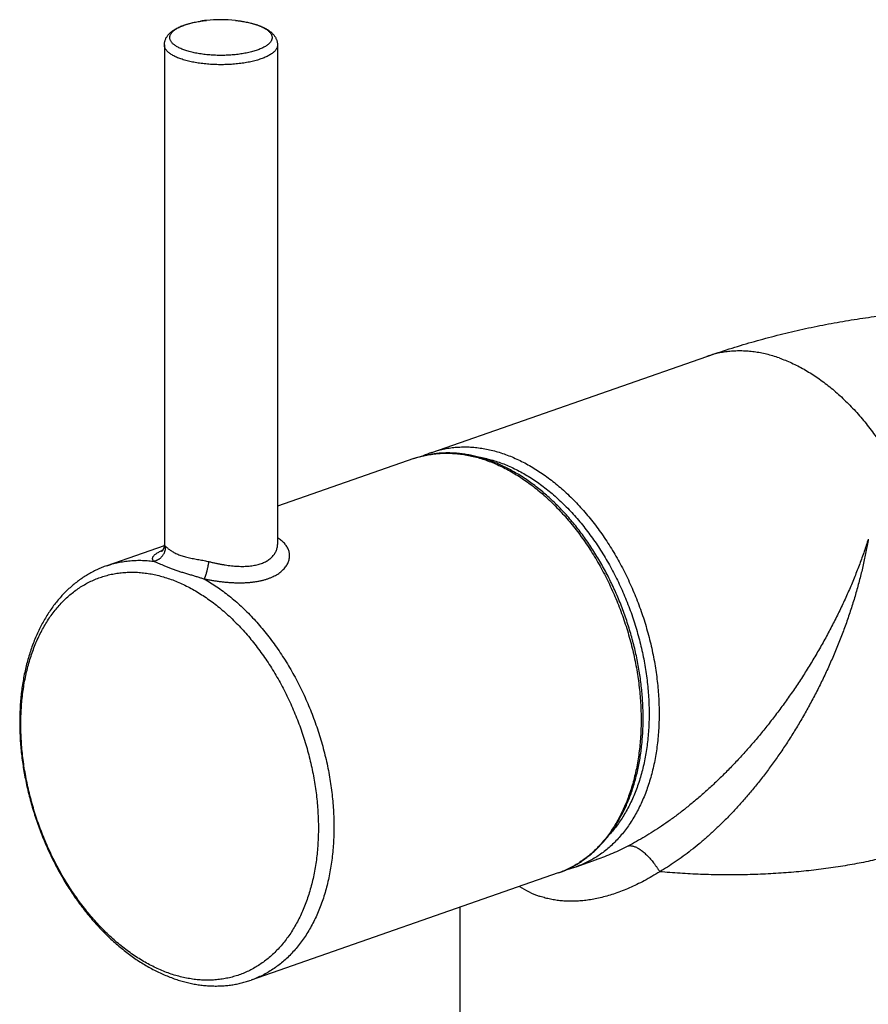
# Model space of a CAD drawing. Header units: millimetres. Extents: x 198 to 322, y 60 to 268.
# Tile 20 of 110: x 224.31 to 230.31, y 87.57 to 94.53. Entities that reach past the tile are written whole.
import ezdxf

# ---------------------------------------------------------------- set-up
doc = ezdxf.new("R2010")
doc.units = ezdxf.units.MM
doc.header["$LTSCALE"] = 30.734
doc.layers.get('0').update_dxf_attribs({"linetype": 'CONTINUOUS'})

msp = doc.modelspace()

# ---------------------------------------------------------------- linework, layer by layer
at = {"color": 7, "linetype": 'Continuous'}
for p, q in [((225.3337, 94.3472), (225.3337, 90.8186)), ((226.1337, 94.3472), (226.1337, 90.8186)), ((227.2247, 91.4692), (229.1692, 92.147)), ((227.0974, 91.4248), (226.1337, 91.0889)), ((225.3332, 90.8099), (224.9263, 90.6681)), ((228.245, 88.542), (228.3888, 88.5921)), ((228.1177, 88.4976), (225.9466, 87.7408)), ((227.4258, 86.3893), (227.4258, 88.2564))]:
    msp.add_line(p, q, dxfattribs=at)
at = {"color": 9, "linetype": 'Continuous'}
msp.add_line((228.1491, 88.5094), (228.1487, 88.5092), dxfattribs=at)
at = {"color": 7, "linetype": 'Continuous'}
msp.add_lwpolyline([(225.3337, 90.8186), (225.3337, 90.8167), (225.3335, 90.813), (225.3332, 90.8094), (225.3327, 90.8059), (225.3321, 90.8025), (225.3313, 90.7992), (225.3304, 90.7961), (225.3295, 90.7931), (225.3285, 90.7904), (225.3274, 90.7878), (225.3263, 90.7854), (225.3252, 90.7831), (225.3241, 90.7811), (225.323, 90.7793), (225.3219, 90.7776), (225.3209, 90.7761), (225.3199, 90.7747), (225.319, 90.7734), (225.3181, 90.7723), (225.3173, 90.7714), (225.3165, 90.7705), (225.3158, 90.7698), (225.3152, 90.7692), (225.3147, 90.7687), (225.3143, 90.7683), (225.3139, 90.768), (225.3137, 90.7678), (225.3137, 90.7677)], dxfattribs=at)
at = {"color": 9, "linetype": 'Continuous'}
for centre, radius, start, end in [((225.7152, 93.6858), 0.8389, 98.29519, 98.42392), ((225.7169, 93.6742), 0.8507, 97.79264, 98.29437), ((225.7187, 93.661), 0.864, 97.58574, 97.79339), ((225.7203, 93.6489), 0.8762, 97.16924, 97.58524), ((225.722, 93.6357), 0.8895, 96.92967, 97.16968), ((225.7232, 93.6254), 0.8999, 96.55022, 96.92941), ((225.7245, 93.6143), 0.9111, 96.27865, 96.55043), ((225.7257, 93.603), 0.9224, 95.9133, 96.27845), ((225.8488, 94.0851), 0.4275, 70.17888, 70.78509), ((227.8937, 89.1403), 0.6806, 289.2167, 290.43959), ((227.8934, 89.1412), 0.6816, 290.43995, 292.00158), ((228.1864, 88.9203), 0.6204, 236.5932, 250.7933)]:
    msp.add_arc(centre, radius, start, end, dxfattribs=at)
at = {"color": 7, "linetype": 'Continuous'}
for centre, radius, start, end in [((225.7337, 93.5258), 1, 84.08615, 95.91385), ((227.4585, 90.7984), 0.7104, 109.21981, 114.66367), ((228.0112, 89.2128), 0.7104, 283.76997, 289.21445)]:
    msp.add_arc(centre, radius, start, end, dxfattribs=at)
for points, knots in [([(225.3337, 94.3472), (225.3337, 94.3501), (225.334, 94.3559), (225.3351, 94.3645), (225.337, 94.3732), (225.3396, 94.3818), (225.3431, 94.3905), (225.3475, 94.3992), (225.3528, 94.4079), (225.3592, 94.4166), (225.3668, 94.4253), (225.3755, 94.4339), (225.3856, 94.4424), (225.3968, 94.4507), (225.4092, 94.4585), (225.4223, 94.4659), (225.4362, 94.4727), (225.4506, 94.4791), (225.4656, 94.4849), (225.4809, 94.4903), (225.4967, 94.4952), (225.5129, 94.4997), (225.5295, 94.5039), (225.5464, 94.5076), (225.5637, 94.511), (225.5813, 94.5141), (225.5991, 94.5167), (225.6156, 94.5189), (225.6262, 94.52), (225.6307, 94.5205)], [0, 0, 0, 0, 0.0086648, 0.0173508, 0.0261171, 0.0351649, 0.0445034, 0.0541129, 0.0642893, 0.0750452, 0.0864435, 0.0988281, 0.1119413, 0.1259917, 0.1406091, 0.1557507, 0.1712241, 0.1869815, 0.2030178, 0.2192887, 0.2358569, 0.2526546, 0.2697576, 0.2870881, 0.3046948, 0.322517, 0.340574, 0.3588166, 0.3724433, 0.3724433, 0.3724433, 0.3724433]), ([(225.8368, 94.5205), (225.8383, 94.5203), (225.8459, 94.5195), (225.8594, 94.5179), (225.8774, 94.5154), (225.895, 94.5126), (225.9124, 94.5094), (225.9294, 94.5058), (225.9461, 94.5019), (225.9624, 94.4976), (225.9783, 94.4929), (225.9887, 94.4895), (225.9939, 94.4877)], [0, 0, 0, 0, 0.0045649, 0.0228679, 0.0409724, 0.0588688, 0.0765201, 0.093934, 0.1110654, 0.1279492, 0.1445245, 0.1608641, 0.1608641, 0.1608641, 0.1608641]), ([(225.9939, 94.4877), (225.9989, 94.4859), (226.0087, 94.4823), (226.0232, 94.4764), (226.0371, 94.47), (226.0504, 94.463), (226.063, 94.4556), (226.0747, 94.4478), (226.0854, 94.4396), (226.0948, 94.4312), (226.103, 94.4228), (226.11, 94.4144), (226.1159, 94.406), (226.1208, 94.3976), (226.1249, 94.3892), (226.1282, 94.3809), (226.1307, 94.3725), (226.1324, 94.3641), (226.1335, 94.3557), (226.1337, 94.35), (226.1337, 94.3472)], [0, 0, 0, 0, 0.0158723, 0.0314745, 0.04681, 0.0618412, 0.0764991, 0.090638, 0.1040806, 0.1166915, 0.1284225, 0.1393326, 0.1495566, 0.1592299, 0.168479, 0.177413, 0.186122, 0.1946798, 0.2031463, 0.2115732, 0.2115732, 0.2115732, 0.2115732]), ([(229.1692, 92.147), (229.2214, 92.1652), (229.3264, 92.2002), (229.4852, 92.2483), (229.6452, 92.2919), (229.8059, 92.3309), (229.9672, 92.3654), (230.1287, 92.3953), (230.2903, 92.4206), (230.4515, 92.4413), (230.559, 92.452), (230.6126, 92.4567)], [0, 0, 0, 0, 0.165984, 0.331933, 0.497702, 0.663146, 0.828113, 0.992449, 1.155991, 1.318571, 1.48001, 1.48001, 1.48001, 1.48001]), ([(227.624, 91.4144), (227.611, 91.4189), (227.585, 91.4273), (227.5458, 91.4383), (227.5067, 91.4474), (227.4677, 91.4546), (227.429, 91.46), (227.3905, 91.4635), (227.3523, 91.4651), (227.3145, 91.4649), (227.2771, 91.4628), (227.2401, 91.4589), (227.2036, 91.4532), (227.1676, 91.4457), (227.1321, 91.4363), (227.1089, 91.4289), (227.0974, 91.4248)], [0, 0, 0, 0, 0.0412935, 0.0819947, 0.1221309, 0.1617235, 0.2008147, 0.2394334, 0.2776148, 0.31541, 0.3528606, 0.3900188, 0.426942, 0.4636827, 0.5003039, 0.5368648, 0.5368648, 0.5368648, 0.5368648]), ([(228.1177, 88.4976), (228.1293, 88.5016), (228.1521, 88.5102), (228.1858, 88.525), (228.2187, 88.5415), (228.2509, 88.5597), (228.2824, 88.5797), (228.313, 88.6014), (228.3428, 88.6248), (228.3717, 88.6499), (228.3998, 88.6766), (228.4268, 88.705), (228.4529, 88.735), (228.4779, 88.7665), (228.5018, 88.7995), (228.5247, 88.8341), (228.5463, 88.87), (228.5668, 88.9074), (228.5861, 88.9461), (228.6042, 88.9861), (228.621, 89.0273), (228.6365, 89.0696), (228.6508, 89.1131), (228.6637, 89.1577), (228.6752, 89.2033), (228.6854, 89.2497), (228.6943, 89.2971), (228.7018, 89.3453), (228.7079, 89.3943), (228.7126, 89.4439), (228.7159, 89.4942), (228.7179, 89.545), (228.7184, 89.5963), (228.7176, 89.6481), (228.7154, 89.7003), (228.7118, 89.7527), (228.7069, 89.8054), (228.7005, 89.8583), (228.6928, 89.9113), (228.6838, 89.9644), (228.6735, 90.0175), (228.6618, 90.0704), (228.6488, 90.1233), (228.6345, 90.1759), (228.619, 90.2282), (228.6022, 90.2803), (228.5841, 90.3319), (228.5649, 90.3831), (228.5445, 90.4337), (228.5229, 90.4838), (228.5002, 90.5332), (228.4764, 90.5819), (228.4515, 90.6299), (228.4255, 90.677), (228.3986, 90.7232), (228.3706, 90.7685), (228.3417, 90.8128), (228.3119, 90.8561), (228.2812, 90.8983), (228.2496, 90.9392), (228.2172, 90.979), (228.1841, 91.0176), (228.1502, 91.0548), (228.1157, 91.0907), (228.0805, 91.1251), (228.0447, 91.1581), (228.0083, 91.1897), (227.9714, 91.2196), (227.9341, 91.2481), (227.8963, 91.2749), (227.8581, 91.3), (227.8197, 91.3235), (227.7809, 91.3452), (227.742, 91.3652), (227.7028, 91.3835), (227.6636, 91.3999), (227.6372, 91.4098), (227.624, 91.4144)], [0, 0, 0, 0, 0.03661, 0.073287, 0.110088, 0.14708, 0.184303, 0.22182, 0.259696, 0.297953, 0.33665, 0.375832, 0.415508, 0.455736, 0.496532, 0.537897, 0.579888, 0.622489, 0.665697, 0.70957, 0.75406, 0.799177, 0.844945, 0.891319, 0.938314, 0.985922, 1.034104, 1.082877, 1.132204, 1.182056, 1.232447, 1.283321, 1.334659, 1.386454, 1.438654, 1.491244, 1.544196, 1.597466, 1.651037, 1.704868, 1.758922, 1.813178, 1.867589, 1.922121, 1.976745, 2.031419, 2.086109, 2.14078, 2.195395, 2.249916, 2.304311, 2.358546, 2.412577, 2.46638, 2.519922, 2.573156, 2.626068, 2.678618, 2.730772, 2.782516, 2.833806, 2.884624, 2.934957, 2.984752, 3.034015, 3.082729, 3.130843, 3.17838, 3.225312, 3.271614, 3.317308, 3.36236, 3.406776, 3.450575, 3.49372, 3.536247, 3.578179, 3.578179, 3.578179, 3.578179]), ([(224.9263, 90.6681), (224.9145, 90.664), (224.8912, 90.6552), (224.8569, 90.6402), (224.8232, 90.6234), (224.7903, 90.6049), (224.7581, 90.5847), (224.7267, 90.5627), (224.6962, 90.5389), (224.6665, 90.5134), (224.6377, 90.4863), (224.6098, 90.4574), (224.583, 90.427), (224.5572, 90.3948), (224.5325, 90.3612), (224.509, 90.3259), (224.4866, 90.2892), (224.4654, 90.2511), (224.4455, 90.2115), (224.4269, 90.1706), (224.4096, 90.1285), (224.3936, 90.0852), (224.379, 90.0407), (224.3658, 89.9952), (224.354, 89.9486), (224.3436, 89.9011), (224.3346, 89.8528), (224.3271, 89.8036), (224.3209, 89.7537), (224.3163, 89.7031), (224.3131, 89.652), (224.3113, 89.6002), (224.3109, 89.548), (224.312, 89.4955), (224.3146, 89.4425), (224.3185, 89.3893), (224.3239, 89.3359), (224.3307, 89.2823), (224.3388, 89.2287), (224.3484, 89.175), (224.3593, 89.1214), (224.3716, 89.0679), (224.3852, 89.0147), (224.4001, 88.9616), (224.4164, 88.9089), (224.4339, 88.8565), (224.4526, 88.8046), (224.4726, 88.7532), (224.4939, 88.7023), (224.5163, 88.6521), (224.5398, 88.6025), (224.5645, 88.5537), (224.5903, 88.5058), (224.6172, 88.4587), (224.6451, 88.4125), (224.674, 88.3673), (224.7039, 88.3231), (224.7347, 88.28), (224.7665, 88.2381), (224.7991, 88.1974), (224.8325, 88.158), (224.8668, 88.1199), (224.9017, 88.0831), (224.9374, 88.0478), (224.9738, 88.014), (225.0108, 87.9816), (225.0483, 87.9508), (225.0864, 87.9216), (225.1249, 87.8941), (225.1639, 87.8683), (225.2032, 87.8442), (225.2428, 87.8218), (225.2827, 87.8013), (225.3228, 87.7826), (225.363, 87.7657), (225.39, 87.7557), (225.4035, 87.7509)], [0, 0, 0, 0, 0.037332, 0.074738, 0.112274, 0.150025, 0.188014, 0.226307, 0.265002, 0.304086, 0.343629, 0.383707, 0.424287, 0.465445, 0.507214, 0.549552, 0.592551, 0.636179, 0.680404, 0.725334, 0.770871, 0.817021, 0.863846, 0.911249, 0.959266, 1.007889, 1.05705, 1.106802, 1.15708, 1.207846, 1.259151, 1.310896, 1.363084, 1.415707, 1.468698, 1.522065, 1.575763, 1.629744, 1.684019, 1.73852, 1.79322, 1.848102, 1.903113, 1.958229, 2.013414, 2.068631, 2.123846, 2.179026, 2.234136, 2.289134, 2.343999, 2.398687, 2.453163, 2.507412, 2.561372, 2.615035, 2.668379, 2.721328, 2.773906, 2.826065, 2.877759, 2.929009, 2.979741, 3.029959, 3.079671, 3.128773, 3.177329, 3.225308, 3.272641, 3.319397, 3.365509, 3.410975, 3.455843, 3.500025, 3.543585, 3.586554, 3.586554, 3.586554, 3.586554]), ([(225.4035, 87.7509), (225.4161, 87.7466), (225.4412, 87.7384), (225.4791, 87.7277), (225.5168, 87.7186), (225.5544, 87.7113), (225.5918, 87.7057), (225.629, 87.7018), (225.6659, 87.6995), (225.7024, 87.6989), (225.7386, 87.7), (225.7745, 87.7027), (225.8099, 87.707), (225.8448, 87.713), (225.8793, 87.7206), (225.9133, 87.7298), (225.9356, 87.7369), (225.9466, 87.7408)], [0, 0, 0, 0, 0.039886, 0.079218, 0.1180126, 0.1562945, 0.1941094, 0.2314549, 0.2683859, 0.3049317, 0.3411246, 0.3770229, 0.4126544, 0.448083, 0.4833526, 0.5185175, 0.5536311, 0.5536311, 0.5536311, 0.5536311])]:
    msp.add_open_spline(points, degree=3, knots=knots, dxfattribs=at)
at = {"color": 9, "linetype": 'Continuous'}
for points, knots in [([(225.478, 94.3105), (225.473, 94.3122), (225.4635, 94.3157), (225.4497, 94.3215), (225.437, 94.3274), (225.4252, 94.3337), (225.4146, 94.3402), (225.405, 94.3468), (225.3967, 94.3537), (225.3894, 94.3607), (225.3834, 94.3679), (225.3786, 94.3753), (225.3751, 94.3827), (225.3728, 94.3902), (225.3719, 94.3977), (225.3722, 94.4053), (225.3738, 94.4129), (225.3767, 94.4203), (225.3809, 94.4277), (225.3863, 94.435), (225.3929, 94.4421), (225.4007, 94.449), (225.4097, 94.4558), (225.4198, 94.4624), (225.431, 94.4688), (225.4432, 94.4749), (225.4565, 94.4807), (225.4707, 94.4863), (225.4859, 94.4916), (225.5019, 94.4965), (225.5187, 94.5011), (225.5363, 94.5054), (225.5546, 94.5093), (225.5733, 94.5127), (225.586, 94.5147), (225.5923, 94.5157)], [0, 0, 0, 0, 0.0156749, 0.0305739, 0.0446714, 0.0579501, 0.0704017, 0.0820294, 0.09285, 0.102897, 0.1122245, 0.120911, 0.1290638, 0.1368203, 0.1443457, 0.151824, 0.1594429, 0.1673786, 0.1757831, 0.1847788, 0.1944582, 0.2048871, 0.2161086, 0.2281474, 0.241013, 0.2547026, 0.2692035, 0.2844943, 0.3005468, 0.3173266, 0.3347939, 0.3529041, 0.3716087, 0.3908558, 0.4100342, 0.4100342, 0.4100342, 0.4100342]), ([(225.9938, 94.4873), (225.9973, 94.486), (226.0054, 94.483), (226.0177, 94.4778), (226.0305, 94.4718), (226.0422, 94.4656), (226.0529, 94.4591), (226.0624, 94.4524), (226.0708, 94.4456), (226.078, 94.4385), (226.084, 94.4313), (226.0888, 94.424), (226.0924, 94.4166), (226.0946, 94.4091), (226.0956, 94.4015), (226.0953, 94.394), (226.0937, 94.3864), (226.0907, 94.379), (226.0866, 94.3716), (226.0812, 94.3643), (226.0746, 94.3572), (226.0667, 94.3503), (226.0578, 94.3435), (226.0477, 94.3369), (226.0365, 94.3305), (226.0242, 94.3244), (226.011, 94.3186), (225.9968, 94.313), (225.9816, 94.3077), (225.9656, 94.3028), (225.9487, 94.2982), (225.9311, 94.2939), (225.9129, 94.29), (225.894, 94.2865), (225.8745, 94.2834), (225.8545, 94.2807), (225.8341, 94.2784), (225.8134, 94.2766), (225.7924, 94.2752), (225.7711, 94.2742), (225.7498, 94.2736), (225.7284, 94.2735), (225.707, 94.2738), (225.6857, 94.2746), (225.6645, 94.2758), (225.6437, 94.2775), (225.6231, 94.2795), (225.6029, 94.282), (225.5832, 94.2849), (225.564, 94.2882), (225.5454, 94.2919), (225.5274, 94.296), (225.5102, 94.3004), (225.4938, 94.3052), (225.4831, 94.3087), (225.478, 94.3105)], [0, 0, 0, 0, 0.0111522, 0.0260512, 0.0401487, 0.0534274, 0.065879, 0.0775067, 0.0883273, 0.0983743, 0.1077018, 0.1163883, 0.1245411, 0.1322976, 0.139823, 0.1473012, 0.1549202, 0.1628559, 0.1712604, 0.1802561, 0.1899355, 0.2003644, 0.2115859, 0.2236247, 0.2364903, 0.2501799, 0.2646808, 0.2799716, 0.2960241, 0.3128039, 0.3302712, 0.3483814, 0.367086, 0.386333, 0.4060677, 0.4262324, 0.4467675, 0.4676113, 0.4887005, 0.5099704, 0.5313554, 0.5527897, 0.5742074, 0.5955427, 0.6167301, 0.6377046, 0.6584024, 0.6787608, 0.698719, 0.7182179, 0.737201, 0.7556145, 0.7734082, 0.7905353, 0.8069535, 0.8069535, 0.8069535, 0.8069535]), ([(225.8368, 94.5205), (225.8393, 94.5202), (225.8487, 94.5192), (225.8646, 94.5173), (225.8843, 94.5144), (225.9035, 94.5111), (225.9221, 94.5074), (225.94, 94.5033), (225.9573, 94.4989), (225.9737, 94.4941), (225.9843, 94.4906), (225.9895, 94.4888)], [0, 0, 0, 0, 0.0077604, 0.0281189, 0.048077, 0.0675759, 0.086559, 0.1049726, 0.1227662, 0.1398933, 0.1563116, 0.1563116, 0.1563116, 0.1563116]), ([(225.4509, 94.2486), (225.4456, 94.2505), (225.4354, 94.2542), (225.4207, 94.2603), (225.407, 94.2666), (225.3944, 94.2733), (225.3828, 94.2801), (225.3724, 94.2872), (225.3632, 94.2945), (225.3552, 94.3019), (225.3484, 94.3096), (225.3428, 94.3173), (225.3385, 94.3252), (225.3355, 94.3331), (225.334, 94.3405), (225.3337, 94.3452), (225.3337, 94.3472)], [0, 0, 0, 0, 0.01672, 0.0326435, 0.0477453, 0.0620075, 0.0754211, 0.0879871, 0.0997192, 0.1106463, 0.1208157, 0.1302974, 0.1391872, 0.1476099, 0.1557181, 0.1617013, 0.1617013, 0.1617013, 0.1617013]), ([(226.1337, 94.3472), (226.1337, 94.3465), (226.1337, 94.3432), (226.1329, 94.3371), (226.1306, 94.3291), (226.1269, 94.3212), (226.122, 94.3134), (226.1158, 94.3057), (226.1084, 94.2982), (226.0998, 94.2908), (226.09, 94.2836), (226.079, 94.2767), (226.0669, 94.2699), (226.0537, 94.2634), (226.0395, 94.2572), (226.0243, 94.2513), (226.0082, 94.2457), (225.9911, 94.2404), (225.9732, 94.2355), (225.9546, 94.2309), (225.9352, 94.2267), (225.9152, 94.2229), (225.8945, 94.2195), (225.8734, 94.2165), (225.8518, 94.2139), (225.8298, 94.2118), (225.8075, 94.2101), (225.785, 94.2089), (225.7622, 94.2081), (225.7394, 94.2077), (225.7166, 94.2078), (225.6938, 94.2084), (225.6712, 94.2094), (225.6488, 94.2109), (225.6266, 94.2128), (225.6048, 94.2151), (225.5834, 94.2179), (225.5625, 94.2211), (225.5422, 94.2247), (225.5225, 94.2287), (225.5034, 94.2331), (225.4852, 94.2379), (225.4677, 94.243), (225.4564, 94.2467), (225.4509, 94.2486)], [0, 0, 0, 0, 0.0019907, 0.0100064, 0.0182511, 0.02689, 0.036062, 0.0458774, 0.0564186, 0.0677437, 0.0798904, 0.0928796, 0.1067183, 0.1214022, 0.1369174, 0.1532426, 0.1703493, 0.1882035, 0.2067661, 0.2259932, 0.2458374, 0.2662477, 0.2871703, 0.3085487, 0.3303243, 0.3524366, 0.3748234, 0.3974213, 0.4201659, 0.4429922, 0.4658348, 0.4886284, 0.5113076, 0.5338079, 0.5560653, 0.5780171, 0.5996019, 0.62076, 0.6414338, 0.661568, 0.6811102, 0.7000111, 0.718225, 0.7357104, 0.7357104, 0.7357104, 0.7357104]), ([(229.6794, 92.1362), (229.6648, 92.1413), (229.6355, 92.1507), (229.5914, 92.1626), (229.5474, 92.172), (229.5036, 92.179), (229.4601, 92.1836), (229.417, 92.1858), (229.3743, 92.1855), (229.332, 92.1828), (229.2904, 92.1776), (229.2493, 92.17), (229.2089, 92.1599), (229.1824, 92.1516), (229.1692, 92.147)], [0, 0, 0, 0, 0.0464104, 0.0920773, 0.1370407, 0.1813473, 0.2250504, 0.2682092, 0.3108891, 0.3531606, 0.3950991, 0.4367841, 0.478298, 0.5200874, 0.5200874, 0.5200874, 0.5200874]), ([(229.6794, 92.1362), (229.6942, 92.131), (229.7239, 92.1198), (229.7681, 92.1009), (229.812, 92.0797), (229.8558, 92.0561), (229.8993, 92.0304), (229.9424, 92.0025), (229.985, 91.9724), (230.0272, 91.9402), (230.0688, 91.906), (230.1098, 91.8698), (230.1501, 91.8317), (230.1896, 91.7918), (230.2283, 91.75), (230.2661, 91.7065), (230.3029, 91.6613), (230.3388, 91.6145), (230.3735, 91.5663), (230.4071, 91.5166), (230.4396, 91.4655), (230.4708, 91.4132), (230.5007, 91.3597), (230.5293, 91.305), (230.5565, 91.2494), (230.5823, 91.1929), (230.6066, 91.1355), (230.6294, 91.0774), (230.6507, 91.0187), (230.6704, 90.9594), (230.6885, 90.8997), (230.7049, 90.8396), (230.7197, 90.7792), (230.7328, 90.7187), (230.7442, 90.6582), (230.7538, 90.5977), (230.7591, 90.5573), (230.7615, 90.5371)], [0, 0, 0, 0, 0.047187, 0.095179, 0.143995, 0.193649, 0.244151, 0.295502, 0.3477, 0.400735, 0.454596, 0.509264, 0.564717, 0.620928, 0.677868, 0.735503, 0.793797, 0.852709, 0.912196, 0.972215, 1.032718, 1.093656, 1.154977, 1.216629, 1.27856, 1.340713, 1.403033, 1.465464, 1.527949, 1.590431, 1.652853, 1.715159, 1.777292, 1.839197, 1.900819, 1.962104, 2.023001, 2.023001, 2.023001, 2.023001]), ([(227.2247, 91.4692), (227.2342, 91.4725), (227.2573, 91.48), (227.2945, 91.4899), (227.3364, 91.4983), (227.379, 91.5041), (227.4222, 91.5074), (227.466, 91.5081), (227.5101, 91.5063), (227.5547, 91.5018), (227.5996, 91.4948), (227.6447, 91.4853), (227.6899, 91.4732), (227.7199, 91.4636), (227.7348, 91.4584)], [0, 0, 0, 0, 0.0302876, 0.0728169, 0.1155037, 0.1584376, 0.201705, 0.2453879, 0.2895633, 0.3343025, 0.3796701, 0.425724, 0.4725149, 0.5200864, 0.5200864, 0.5200864, 0.5200864]), ([(227.0974, 91.4248), (227.1069, 91.4282), (227.13, 91.4357), (227.1672, 91.4455), (227.2092, 91.4539), (227.2518, 91.4598), (227.2949, 91.4631), (227.3387, 91.4638), (227.3829, 91.4619), (227.4274, 91.4575), (227.4723, 91.4505), (227.5174, 91.4409), (227.5626, 91.4289), (227.5926, 91.4192), (227.6076, 91.414)], [0, 0, 0, 0, 0.0302887, 0.0728178, 0.1155045, 0.1584384, 0.2017056, 0.2453884, 0.2895638, 0.3343029, 0.3796704, 0.4257242, 0.472515, 0.5200864, 0.5200864, 0.5200864, 0.5200864]), ([(227.5464, 91.4378), (227.5538, 91.4367), (227.5758, 91.433), (227.6123, 91.4252), (227.6561, 91.4135), (227.685, 91.4042), (227.6995, 91.3992)], [0, 0, 0, 0, 0.0222748, 0.0668452, 0.1120947, 0.1580398, 0.1580398, 0.1580398, 0.1580398]), ([(227.6076, 91.414), (227.6228, 91.4087), (227.6533, 91.3972), (227.6985, 91.3777), (227.7436, 91.3558), (227.7884, 91.3315), (227.8329, 91.3048), (227.8771, 91.2759), (227.9207, 91.2447), (227.9639, 91.2113), (228.0064, 91.1758), (228.0482, 91.1382), (228.0893, 91.0986), (228.1296, 91.0571), (228.169, 91.0137), (228.2074, 90.9685), (228.2448, 90.9216), (228.2811, 90.873), (228.3163, 90.8229), (228.3502, 90.7713), (228.3829, 90.7184), (228.4142, 90.6641), (228.4442, 90.6087), (228.4728, 90.5521), (228.4998, 90.4945), (228.5254, 90.4361), (228.5494, 90.3768), (228.5718, 90.3168), (228.5925, 90.2562), (228.6115, 90.195), (228.6289, 90.1335), (228.6445, 90.0717), (228.6583, 90.0097), (228.6703, 89.9477), (228.6805, 89.8856), (228.6889, 89.8237), (228.6954, 89.762), (228.7001, 89.7007), (228.7029, 89.6398), (228.7039, 89.5794), (228.703, 89.5197), (228.7002, 89.4607), (228.6955, 89.4026), (228.689, 89.3455), (228.6806, 89.2894), (228.6704, 89.2344), (228.6584, 89.1807), (228.6446, 89.1283), (228.629, 89.0774), (228.6117, 89.0279), (228.5927, 88.9801), (228.5719, 88.9339), (228.5496, 88.8894), (228.5256, 88.8468), (228.5, 88.8061), (228.4729, 88.7674), (228.4444, 88.7307), (228.4144, 88.6961), (228.383, 88.6636), (228.3503, 88.6334), (228.3163, 88.6055), (228.2811, 88.5798), (228.2447, 88.5565), (228.2073, 88.5357), (228.1752, 88.5203), (228.1556, 88.512), (228.1491, 88.5094)], [0, 0, 0, 0, 0.048388, 0.097622, 0.147723, 0.198707, 0.250582, 0.303349, 0.357005, 0.41154, 0.466938, 0.523181, 0.580241, 0.638091, 0.696696, 0.756019, 0.81602, 0.876654, 0.937876, 0.999634, 1.061878, 1.124553, 1.187604, 1.250973, 1.314603, 1.378433, 1.442403, 1.506452, 1.570518, 1.634541, 1.698459, 1.762211, 1.825737, 1.888977, 1.951875, 2.014372, 2.076415, 2.137951, 2.198927, 2.259297, 2.319015, 2.378037, 2.436324, 2.493841, 2.550556, 2.606441, 2.661474, 2.715635, 2.768914, 2.821301, 2.872796, 2.923403, 2.973133, 3.022003, 3.07004, 3.117274, 3.163744, 3.209499, 3.254591, 3.299082, 3.343038, 3.386534, 3.429649, 3.472467, 3.515075, 3.536268, 3.536268, 3.536268, 3.536268]), ([(227.7348, 91.4584), (227.7501, 91.4531), (227.7805, 91.4416), (227.8258, 91.4221), (227.8708, 91.4002), (227.9157, 91.3758), (227.9602, 91.3492), (228.0043, 91.3203), (228.048, 91.2891), (228.0912, 91.2557), (228.1337, 91.2202), (228.1755, 91.1826), (228.2166, 91.143), (228.2569, 91.1015), (228.2963, 91.0581), (228.3347, 91.0129), (228.3721, 90.966), (228.4084, 90.9174), (228.4435, 90.8673), (228.4775, 90.8157), (228.5102, 90.7627), (228.5415, 90.7085), (228.5715, 90.653), (228.6001, 90.5965), (228.6271, 90.5389), (228.6527, 90.4804), (228.6767, 90.4211), (228.699, 90.3611), (228.7198, 90.3005), (228.7388, 90.2394), (228.7561, 90.1779), (228.7717, 90.1161), (228.7856, 90.0541), (228.7976, 89.992), (228.8078, 89.93), (228.8162, 89.8681), (228.8227, 89.8064), (228.8274, 89.745), (228.8302, 89.6841), (228.8312, 89.6238), (228.8302, 89.5641), (228.8274, 89.5051), (228.8228, 89.447), (228.8163, 89.3899), (228.8079, 89.3338), (228.7977, 89.2788), (228.7857, 89.2251), (228.7719, 89.1727), (228.7563, 89.1218), (228.739, 89.0723), (228.7199, 89.0244), (228.6992, 88.9782), (228.6768, 88.9338), (228.6529, 88.8912), (228.6273, 88.8505), (228.6002, 88.8117), (228.5717, 88.775), (228.5417, 88.7404), (228.5103, 88.708), (228.4776, 88.6778), (228.4436, 88.6498), (228.4084, 88.6242), (228.372, 88.6009), (228.3346, 88.58), (228.2961, 88.5616), (228.266, 88.5494), (228.2489, 88.5433), (228.245, 88.542)], [0, 0, 0, 0, 0.048388, 0.097622, 0.147724, 0.198707, 0.250582, 0.30335, 0.357006, 0.411541, 0.46694, 0.523182, 0.580243, 0.638092, 0.696698, 0.756021, 0.816022, 0.876657, 0.937878, 0.999636, 1.06188, 1.124555, 1.187606, 1.250976, 1.314605, 1.378434, 1.442404, 1.506452, 1.570518, 1.634541, 1.698458, 1.762209, 1.825735, 1.888976, 1.951874, 2.014372, 2.076415, 2.13795, 2.198927, 2.259297, 2.319015, 2.378037, 2.436324, 2.493842, 2.550557, 2.606442, 2.661475, 2.715637, 2.768915, 2.821302, 2.872796, 2.923402, 2.973132, 3.022002, 3.070038, 3.117272, 3.163743, 3.209497, 3.25459, 3.29908, 3.343036, 3.386532, 3.429647, 3.472465, 3.515074, 3.557564, 3.569743, 3.569743, 3.569743, 3.569743]), ([(227.6995, 91.3992), (227.7142, 91.3941), (227.7436, 91.383), (227.7874, 91.3641), (227.831, 91.3429), (227.8744, 91.3194), (227.9175, 91.2936), (227.9602, 91.2656), (228.0025, 91.2354), (228.0442, 91.2031), (228.0854, 91.1688), (228.1259, 91.1324), (228.1656, 91.0941), (228.2046, 91.0539), (228.2427, 91.0119), (228.2799, 90.9681), (228.3161, 90.9227), (228.3512, 90.8757), (228.3853, 90.8273), (228.4181, 90.7773), (228.4498, 90.7261), (228.4801, 90.6736), (228.5091, 90.6199), (228.5368, 90.5652), (228.563, 90.5094), (228.5877, 90.4528), (228.6109, 90.3955), (228.6326, 90.3374), (228.6526, 90.2787), (228.6711, 90.2196), (228.6878, 90.1601), (228.7029, 90.1003), (228.7163, 90.0403), (228.7279, 89.9802), (228.7378, 89.9201), (228.7459, 89.8602), (228.7523, 89.8005), (228.7568, 89.7411), (228.7595, 89.6822), (228.7604, 89.6238), (228.7596, 89.566), (228.7568, 89.5089), (228.7523, 89.4527), (228.746, 89.3974), (228.7379, 89.3431), (228.7281, 89.2899), (228.7164, 89.2379), (228.7031, 89.1872), (228.688, 89.1379), (228.6712, 89.09), (228.6528, 89.0437), (228.6327, 88.999), (228.6111, 88.956), (228.5879, 88.9148), (228.5631, 88.8754), (228.5369, 88.8379), (228.5093, 88.8024), (228.4891, 88.7791), (228.4785, 88.7676), (228.4778, 88.7669)], [0, 0, 0, 0, 0.046733, 0.094341, 0.142824, 0.192173, 0.242372, 0.293429, 0.345354, 0.398139, 0.451759, 0.506189, 0.56141, 0.617394, 0.674111, 0.731524, 0.789593, 0.848276, 0.907526, 0.967297, 1.027537, 1.088194, 1.149215, 1.210545, 1.272126, 1.333902, 1.395812, 1.457799, 1.519804, 1.581766, 1.643626, 1.705326, 1.766807, 1.828013, 1.888887, 1.949373, 2.00942, 2.068975, 2.12799, 2.186417, 2.244213, 2.301335, 2.357747, 2.413413, 2.468302, 2.522389, 2.57565, 2.628068, 2.679631, 2.730331, 2.780168, 2.829145, 2.877273, 2.924569, 2.971059, 3.016772, 3.061746, 3.106027, 3.108947, 3.108947, 3.108947, 3.108947]), ([(225.6162, 90.5749), (225.6247, 90.5732), (225.6419, 90.57), (225.668, 90.5655), (225.6945, 90.5613), (225.7212, 90.5577), (225.7481, 90.5545), (225.775, 90.5518), (225.8019, 90.5498), (225.8286, 90.5484), (225.855, 90.5477), (225.881, 90.5478), (225.9065, 90.5485), (225.9314, 90.5501), (225.9557, 90.5525), (225.9793, 90.5556), (226.0021, 90.5596), (226.024, 90.5644), (226.045, 90.5699), (226.0651, 90.5763), (226.0841, 90.5835), (226.1021, 90.5914), (226.119, 90.6), (226.1348, 90.6094), (226.1493, 90.6194), (226.1626, 90.6301), (226.1746, 90.6413), (226.1852, 90.6531), (226.1945, 90.6653), (226.2023, 90.6778), (226.2086, 90.6907), (226.2135, 90.7038), (226.2168, 90.717), (226.2187, 90.7302), (226.219, 90.7434), (226.2179, 90.7564), (226.2153, 90.7692), (226.2112, 90.7816), (226.2058, 90.7937), (226.1991, 90.8053), (226.1911, 90.8165), (226.1819, 90.8271), (226.1715, 90.8372), (226.1599, 90.8467), (226.1473, 90.8555), (226.1383, 90.8609), (226.1337, 90.8635)], [0, 0, 0, 0, 0.0260512, 0.0525387, 0.0793489, 0.1063669, 0.133481, 0.1605803, 0.1875565, 0.2143047, 0.2407338, 0.2667622, 0.2923137, 0.3173234, 0.3417429, 0.3655298, 0.388649, 0.4110823, 0.4328211, 0.4538586, 0.4741953, 0.4938405, 0.5128039, 0.5310969, 0.5487375, 0.5657462, 0.5821465, 0.5979675, 0.6132428, 0.6280113, 0.6423205, 0.6562268, 0.6697954, 0.6830979, 0.6962119, 0.7092193, 0.7222027, 0.7352419, 0.7484145, 0.7618025, 0.7754836, 0.789529, 0.803997, 0.8189243, 0.8343375, 0.8501794, 0.8501794, 0.8501794, 0.8501794]), ([(230.3098, 90.8569), (230.3006, 90.8277), (230.281, 90.7688), (230.249, 90.6801), (230.2139, 90.5904), (230.1759, 90.5), (230.135, 90.4091), (230.0913, 90.3181), (230.045, 90.2273), (229.9963, 90.137), (229.9453, 90.0477), (229.8922, 89.9594), (229.8371, 89.8727), (229.7804, 89.7876), (229.7221, 89.7045), (229.6625, 89.6236), (229.6018, 89.545), (229.5401, 89.469), (229.4777, 89.3957), (229.4146, 89.3252), (229.3512, 89.2575), (229.2875, 89.1929), (229.2238, 89.1314), (229.1603, 89.0731), (229.0971, 89.0179), (229.0342, 88.966), (228.972, 88.9173), (228.9104, 88.8717), (228.8497, 88.8293), (228.7897, 88.79), (228.7307, 88.7537), (228.6727, 88.7203), (228.6341, 88.6996), (228.6149, 88.6898)], [0, 0, 0, 0, 0.091988, 0.186292, 0.282685, 0.380905, 0.480675, 0.581706, 0.683695, 0.786336, 0.889335, 0.992402, 1.095245, 1.197594, 1.299179, 1.399733, 1.499039, 1.596944, 1.693296, 1.78795, 1.880746, 1.971502, 2.060058, 2.146326, 2.230236, 2.311737, 2.390784, 2.467354, 2.541452, 2.613108, 2.682362, 2.749255, 2.813837, 2.813837, 2.813837, 2.813837]), ([(230.3098, 90.8569), (230.3048, 90.8268), (230.2936, 90.766), (230.2741, 90.6744), (230.2516, 90.5818), (230.2263, 90.4884), (230.1981, 90.3946), (230.1672, 90.3007), (230.1336, 90.2069), (230.0974, 90.1134), (230.0588, 90.0207), (230.0178, 89.9288), (229.9747, 89.8382), (229.9295, 89.749), (229.8825, 89.6615), (229.8336, 89.5759), (229.7832, 89.4924), (229.7314, 89.4111), (229.6784, 89.3323), (229.6242, 89.2561), (229.5691, 89.1826), (229.5133, 89.112), (229.4568, 89.0443), (229.3999, 88.9797), (229.3427, 88.9181), (229.2854, 88.8597), (229.228, 88.8045), (229.1708, 88.7525), (229.1139, 88.7037), (229.0572, 88.658), (229.0011, 88.6156), (228.9454, 88.5762), (228.8904, 88.5399), (228.8536, 88.5174), (228.8353, 88.5066)], [0, 0, 0, 0, 0.091767, 0.185453, 0.280828, 0.377636, 0.475628, 0.574596, 0.674326, 0.774584, 0.875128, 0.975729, 1.076159, 1.176199, 1.275635, 1.374257, 1.471864, 1.568278, 1.66333, 1.756851, 1.848703, 1.938765, 2.026925, 2.113073, 2.197116, 2.278977, 2.358587, 2.435901, 2.510908, 2.583611, 2.654025, 2.722159, 2.788025, 2.851646, 2.851646, 2.851646, 2.851646]), ([(225.3217, 90.7773), (225.3202, 90.7766), (225.3143, 90.7739), (225.3044, 90.7693), (225.2925, 90.7631), (225.282, 90.7571), (225.2728, 90.7512), (225.2651, 90.7454), (225.2588, 90.7397), (225.2539, 90.734), (225.2506, 90.7282), (225.2487, 90.7225), (225.2485, 90.7167), (225.2498, 90.711), (225.2526, 90.7054), (225.2552, 90.7019), (225.2567, 90.7002)], [0, 0, 0, 0, 0.0048962, 0.0194755, 0.0328369, 0.0449609, 0.0558389, 0.0654919, 0.0739737, 0.0813828, 0.0878868, 0.0937474, 0.099318, 0.1049955, 0.1111322, 0.1179762, 0.1179762, 0.1179762, 0.1179762]), ([(225.2567, 90.7002), (225.2592, 90.7006), (225.2642, 90.7016), (225.2717, 90.7038), (225.2789, 90.7065), (225.286, 90.7097), (225.2928, 90.7135), (225.2993, 90.7177), (225.3055, 90.7225), (225.3113, 90.7277), (225.3167, 90.7333), (225.3217, 90.7393), (225.3262, 90.7456), (225.3302, 90.7523), (225.3337, 90.7592), (225.3367, 90.7664), (225.3391, 90.7738), (225.3409, 90.7812), (225.3422, 90.7888), (225.3428, 90.7964), (225.3429, 90.8015), (225.3428, 90.8041)], [0, 0, 0, 0, 0.0076853, 0.015395, 0.023127, 0.0308786, 0.0386468, 0.0464282, 0.0542189, 0.062015, 0.0698124, 0.0776071, 0.0853949, 0.0931719, 0.1009344, 0.1086793, 0.1164034, 0.1241045, 0.1317806, 0.1394304, 0.1470532, 0.1470532, 0.1470532, 0.1470532]), ([(225.3337, 90.8186), (225.3337, 90.8177), (225.334, 90.8154), (225.3357, 90.8117), (225.3387, 90.8077), (225.3413, 90.8053), (225.3428, 90.8041)], [0, 0, 0, 0, 0.00282005, 0.00701332, 0.01189675, 0.01767386, 0.01767386, 0.01767386, 0.01767386]), ([(225.3428, 90.8041), (225.3442, 90.803), (225.3472, 90.8004), (225.3522, 90.7962), (225.3584, 90.7911), (225.3658, 90.7854), (225.3744, 90.7791), (225.3844, 90.7724), (225.3956, 90.7655), (225.408, 90.7587), (225.4215, 90.7522), (225.4358, 90.746), (225.4458, 90.7423), (225.4509, 90.7405)], [0, 0, 0, 0, 0.0052721, 0.0118383, 0.0197734, 0.0291235, 0.039879, 0.0519536, 0.0651848, 0.0793723, 0.0943356, 0.1099675, 0.1262197, 0.1262197, 0.1262197, 0.1262197]), ([(225.649, 90.6974), (225.6564, 90.6955), (225.6714, 90.692), (225.6941, 90.687), (225.717, 90.6823), (225.7399, 90.678), (225.7628, 90.6742), (225.7856, 90.6709), (225.8082, 90.6682), (225.8304, 90.6661), (225.8522, 90.6647), (225.8735, 90.6639), (225.8942, 90.6639), (225.9142, 90.6645), (225.9336, 90.6659), (225.9523, 90.6681), (225.9703, 90.671), (225.9874, 90.6746), (226.0038, 90.679), (226.0194, 90.6841), (226.0341, 90.6899), (226.048, 90.6964), (226.061, 90.7037), (226.0731, 90.7116), (226.0842, 90.7202), (226.0943, 90.7294), (226.1034, 90.7392), (226.1114, 90.7496), (226.1183, 90.7605), (226.124, 90.7718), (226.1284, 90.7835), (226.1316, 90.7955), (226.1333, 90.8072), (226.1337, 90.815), (226.1337, 90.8186)], [0, 0, 0, 0, 0.0230033, 0.0462512, 0.0696229, 0.0930011, 0.1162746, 0.1393358, 0.1620815, 0.1844184, 0.2062735, 0.2275837, 0.2482948, 0.2683753, 0.2878148, 0.3066109, 0.3247674, 0.3423007, 0.359235, 0.3755994, 0.3914252, 0.4067451, 0.4215957, 0.4360184, 0.4500495, 0.4637227, 0.4770775, 0.4901572, 0.5029942, 0.5156225, 0.5280827, 0.5404155, 0.5526562, 0.5636606, 0.5636606, 0.5636606, 0.5636606]), ([(224.9263, 90.6681), (224.936, 90.6714), (224.9592, 90.679), (224.9967, 90.6889), (225.0386, 90.6972), (225.0812, 90.7031), (225.1244, 90.7063), (225.1682, 90.707), (225.2124, 90.7051), (225.2419, 90.7021), (225.2567, 90.7002)], [0, 0, 0, 0, 0.0308299, 0.073369, 0.1160669, 0.1590132, 0.2022941, 0.2459919, 0.2901834, 0.3349398, 0.3349398, 0.3349398, 0.3349398]), ([(225.4509, 90.7405), (225.4562, 90.7386), (225.4672, 90.7351), (225.4841, 90.7304), (225.5019, 90.7261), (225.5204, 90.7222), (225.5394, 90.7185), (225.5585, 90.7151), (225.5776, 90.7118), (225.5963, 90.7084), (225.6144, 90.705), (225.632, 90.7013), (225.6434, 90.6987), (225.649, 90.6974)], [0, 0, 0, 0, 0.0169105, 0.0345386, 0.0528694, 0.071826, 0.091217, 0.1107688, 0.1301888, 0.1492342, 0.1677459, 0.1856479, 0.2029195, 0.2029195, 0.2029195, 0.2029195]), ([(225.2567, 90.7002), (225.2605, 90.6988), (225.2687, 90.6955), (225.2821, 90.6899), (225.2977, 90.6832), (225.3157, 90.6755), (225.3362, 90.667), (225.3588, 90.6579), (225.3831, 90.6486), (225.3998, 90.6426), (225.4083, 90.6397)], [0, 0, 0, 0, 0.0121961, 0.026609, 0.0435061, 0.0630685, 0.0853562, 0.1100336, 0.1361759, 0.1633023, 0.1633023, 0.1633023, 0.1633023]), ([(225.4083, 90.6397), (225.4171, 90.6366), (225.4352, 90.6305), (225.4628, 90.6217), (225.4907, 90.6131), (225.5183, 90.6049), (225.5449, 90.5971), (225.57, 90.5896), (225.5936, 90.5823), (225.6089, 90.5773), (225.6162, 90.5749)], [0, 0, 0, 0, 0.0280904, 0.0571751, 0.0867886, 0.1157894, 0.1435345, 0.1698031, 0.1945312, 0.2177789, 0.2177789, 0.2177789, 0.2177789]), ([(225.6162, 90.5749), (225.6168, 90.576), (225.6181, 90.5786), (225.6199, 90.5826), (225.6218, 90.5872), (225.6237, 90.5922), (225.6256, 90.5976), (225.6276, 90.6035), (225.6295, 90.6097), (225.6315, 90.6162), (225.6334, 90.623), (225.6353, 90.6301), (225.6371, 90.6373), (225.6389, 90.6448), (225.6406, 90.6523), (225.6423, 90.6599), (225.6438, 90.6675), (225.6453, 90.6751), (225.6466, 90.6826), (225.6479, 90.69), (225.6486, 90.6949), (225.649, 90.6974)], [0, 0, 0, 0, 0.0039659, 0.0084236, 0.0133517, 0.0187244, 0.0245123, 0.0306826, 0.0372001, 0.0440269, 0.0511231, 0.0584468, 0.0659548, 0.0736027, 0.081345, 0.0891357, 0.0969286, 0.1046772, 0.1123356, 0.1198582, 0.1272005, 0.1272005, 0.1272005, 0.1272005]), ([(225.3708, 87.7876), (225.3562, 87.7927), (225.327, 87.8037), (225.2836, 87.8225), (225.2403, 87.8435), (225.1973, 87.8668), (225.1546, 87.8924), (225.1122, 87.9202), (225.0703, 87.9501), (225.0289, 87.9821), (224.9881, 88.0162), (224.948, 88.0522), (224.9085, 88.0902), (224.8699, 88.1301), (224.8321, 88.1717), (224.7953, 88.2151), (224.7594, 88.2601), (224.7245, 88.3067), (224.6908, 88.3548), (224.6582, 88.4042), (224.6269, 88.4551), (224.5968, 88.5071), (224.568, 88.5603), (224.5407, 88.6146), (224.5147, 88.6698), (224.4902, 88.7259), (224.4672, 88.7828), (224.4457, 88.8404), (224.4258, 88.8986), (224.4075, 88.9572), (224.3909, 89.0162), (224.3759, 89.0755), (224.3627, 89.135), (224.3511, 89.1945), (224.3413, 89.2541), (224.3333, 89.3135), (224.327, 89.3727), (224.3225, 89.4315), (224.3198, 89.49), (224.3189, 89.5479), (224.3198, 89.6052), (224.3225, 89.6617), (224.3269, 89.7175), (224.3332, 89.7723), (224.3412, 89.8261), (224.351, 89.8789), (224.3625, 89.9304), (224.3758, 89.9807), (224.3907, 90.0296), (224.4074, 90.077), (224.4256, 90.1229), (224.4455, 90.1672), (224.467, 90.2099), (224.49, 90.2508), (224.5145, 90.2898), (224.5405, 90.327), (224.5679, 90.3622), (224.5967, 90.3954), (224.6268, 90.4265), (224.6582, 90.4555), (224.6908, 90.4824), (224.7246, 90.507), (224.7594, 90.5293), (224.7954, 90.5493), (224.8323, 90.567), (224.8701, 90.5823), (224.9088, 90.5952), (224.9483, 90.6057), (224.9885, 90.6138), (225.0294, 90.6194), (225.0709, 90.6225), (225.1128, 90.6232), (225.1552, 90.6214), (225.198, 90.6171), (225.241, 90.6104), (225.2843, 90.6013), (225.3277, 90.5897), (225.3564, 90.5805), (225.3708, 90.5755)], [0, 0, 0, 0, 0.046424, 0.093661, 0.14173, 0.190647, 0.240419, 0.291049, 0.342531, 0.394856, 0.44801, 0.501974, 0.556722, 0.612227, 0.668457, 0.725376, 0.782945, 0.841122, 0.899863, 0.959118, 1.01884, 1.078975, 1.13947, 1.200272, 1.261322, 1.322565, 1.383942, 1.445395, 1.506865, 1.568292, 1.629619, 1.690787, 1.751738, 1.812416, 1.872765, 1.93273, 1.992259, 2.051301, 2.109806, 2.16773, 2.225027, 2.281657, 2.337582, 2.392769, 2.447185, 2.500806, 2.553608, 2.605575, 2.656694, 2.706958, 2.756365, 2.804921, 2.852635, 2.899524, 2.945614, 2.990933, 3.035521, 3.079421, 3.122686, 3.165373, 3.207548, 3.249282, 3.290649, 3.331732, 3.372613, 3.413381, 3.454123, 3.494929, 3.535886, 3.577081, 3.618595, 3.660508, 3.702894, 3.74582, 3.789348, 3.833535, 3.878427, 3.924068, 3.924068, 3.924068, 3.924068]), ([(225.3708, 90.5755), (225.3854, 90.5704), (225.4146, 90.5594), (225.458, 90.5406), (225.5013, 90.5196), (225.5443, 90.4963), (225.587, 90.4707), (225.6294, 90.4429), (225.6713, 90.413), (225.7127, 90.381), (225.7535, 90.3469), (225.7936, 90.3109), (225.8331, 90.2729), (225.8717, 90.233), (225.9095, 90.1914), (225.9463, 90.148), (225.9822, 90.103), (226.017, 90.0564), (226.0508, 90.0083), (226.0834, 89.9588), (226.1147, 89.908), (226.1448, 89.856), (226.1736, 89.8028), (226.2009, 89.7485), (226.2269, 89.6933), (226.2514, 89.6371), (226.2744, 89.5803), (226.2959, 89.5227), (226.3158, 89.4645), (226.3341, 89.4059), (226.3507, 89.3469), (226.3657, 89.2876), (226.3789, 89.2281), (226.3905, 89.1685), (226.4003, 89.109), (226.4083, 89.0496), (226.4146, 88.9904), (226.4191, 88.9315), (226.4218, 88.8731), (226.4227, 88.8152), (226.4218, 88.7579), (226.4191, 88.7013), (226.4147, 88.6456), (226.4084, 88.5908), (226.4004, 88.5369), (226.3906, 88.4842), (226.3791, 88.4327), (226.3658, 88.3824), (226.3509, 88.3335), (226.3342, 88.2861), (226.316, 88.2402), (226.2961, 88.1958), (226.2746, 88.1532), (226.2516, 88.1123), (226.2271, 88.0733), (226.2011, 88.0361), (226.1737, 88.0009), (226.1449, 87.9677), (226.1148, 87.9366), (226.0834, 87.9076), (226.0508, 87.8807), (226.017, 87.8561), (225.9821, 87.8338), (225.9462, 87.8138), (225.9093, 87.7961), (225.8715, 87.7808), (225.8328, 87.7679), (225.7933, 87.7574), (225.753, 87.7493), (225.7122, 87.7437), (225.6707, 87.7406), (225.6288, 87.7399), (225.5864, 87.7417), (225.5436, 87.7459), (225.5006, 87.7527), (225.4573, 87.7618), (225.4139, 87.7734), (225.3852, 87.7826), (225.3708, 87.7876)], [0, 0, 0, 0, 0.046424, 0.093661, 0.14173, 0.190647, 0.240419, 0.291049, 0.342531, 0.394856, 0.44801, 0.501974, 0.556722, 0.612227, 0.668457, 0.725376, 0.782945, 0.841122, 0.899863, 0.959118, 1.01884, 1.078975, 1.13947, 1.200272, 1.261322, 1.322565, 1.383942, 1.445395, 1.506865, 1.568292, 1.629619, 1.690787, 1.751738, 1.812416, 1.872765, 1.93273, 1.992259, 2.051301, 2.109806, 2.16773, 2.225027, 2.281657, 2.337582, 2.392769, 2.447185, 2.500806, 2.553608, 2.605575, 2.656694, 2.706958, 2.756365, 2.804921, 2.852635, 2.899524, 2.945614, 2.990933, 3.035521, 3.079421, 3.122686, 3.165373, 3.207548, 3.249282, 3.290649, 3.331732, 3.372613, 3.413381, 3.454123, 3.494929, 3.535886, 3.577081, 3.618595, 3.660508, 3.702894, 3.74582, 3.789348, 3.833535, 3.878427, 3.924068, 3.924068, 3.924068, 3.924068]), ([(225.6162, 90.5749), (225.6312, 90.5663), (225.6612, 90.5484), (225.7053, 90.5195), (225.749, 90.4883), (225.7922, 90.455), (225.8347, 90.4195), (225.8766, 90.3819), (225.9177, 90.3424), (225.958, 90.3009), (225.9974, 90.2575), (226.0358, 90.2123), (226.0732, 90.1654), (226.1096, 90.1168), (226.1447, 90.0667), (226.1787, 90.0151), (226.2114, 89.9622), (226.2428, 89.9079), (226.2728, 89.8525), (226.3014, 89.7959), (226.3285, 89.7383), (226.354, 89.6799), (226.378, 89.6206), (226.4004, 89.5606), (226.4212, 89.5), (226.4402, 89.4388), (226.4576, 89.3773), (226.4732, 89.3155), (226.487, 89.2535), (226.4991, 89.1914), (226.5093, 89.1293), (226.5177, 89.0674), (226.5243, 89.0057), (226.529, 88.9443), (226.5318, 88.8834), (226.5328, 88.8231), (226.5319, 88.7633), (226.5291, 88.7044), (226.5244, 88.6462), (226.5179, 88.5891), (226.5096, 88.533), (226.4994, 88.478), (226.4874, 88.4243), (226.4736, 88.3719), (226.458, 88.3209), (226.4407, 88.2714), (226.4216, 88.2235), (226.4009, 88.1773), (226.3786, 88.1329), (226.3546, 88.0902), (226.329, 88.0495), (226.3019, 88.0108), (226.2734, 87.974), (226.2434, 87.9394), (226.212, 87.907), (226.1793, 87.8767), (226.1453, 87.8488), (226.1101, 87.8231), (226.0737, 87.7998), (226.0363, 87.7789), (225.9978, 87.7605), (225.9677, 87.7483), (225.9505, 87.7421), (225.9466, 87.7408)], [0, 0, 0, 0, 0.051872, 0.104638, 0.158293, 0.212827, 0.268225, 0.324468, 0.381529, 0.43938, 0.497988, 0.557315, 0.617319, 0.677959, 0.739185, 0.80095, 0.863201, 0.925884, 0.988943, 1.052322, 1.115961, 1.179802, 1.243783, 1.307843, 1.371922, 1.435958, 1.499889, 1.563655, 1.627195, 1.690451, 1.753364, 1.815878, 1.877937, 1.939489, 2.000483, 2.060869, 2.120603, 2.179642, 2.237946, 2.29548, 2.352212, 2.408114, 2.463162, 2.51734, 2.570634, 2.623036, 2.674546, 2.725166, 2.77491, 2.823794, 2.871843, 2.91909, 2.965573, 3.011339, 3.056443, 3.100944, 3.144911, 3.188417, 3.231541, 3.274368, 3.316985, 3.359484, 3.371764, 3.371764, 3.371764, 3.371764]), ([(228.6149, 88.6898), (228.5958, 88.6799), (228.5579, 88.6612), (228.5013, 88.6356), (228.4461, 88.6129), (228.4087, 88.599), (228.3897, 88.5924), (228.3888, 88.5921)], [0, 0, 0, 0, 0.0646204, 0.1267054, 0.1863246, 0.2435607, 0.2465602, 0.2465602, 0.2465602, 0.2465602]), ([(228.6149, 88.6898), (228.6176, 88.6903), (228.6232, 88.6909), (228.6318, 88.6906), (228.6409, 88.6894), (228.6504, 88.687), (228.6602, 88.6836), (228.6703, 88.6791), (228.6807, 88.6736), (228.6914, 88.6672), (228.7023, 88.6597), (228.7134, 88.6513), (228.7246, 88.6419), (228.736, 88.6317), (228.7473, 88.6206), (228.7587, 88.6087), (228.7701, 88.596), (228.7814, 88.5826), (228.7926, 88.5686), (228.8036, 88.5539), (228.8145, 88.5386), (228.8251, 88.5228), (228.832, 88.5121), (228.8353, 88.5066)], [0, 0, 0, 0, 0.008171, 0.0167646, 0.0258806, 0.0355957, 0.0459653, 0.0570266, 0.0688007, 0.0812958, 0.0945092, 0.1084288, 0.1230347, 0.1383003, 0.1541934, 0.1706768, 0.1877089, 0.2052443, 0.2232346, 0.2416284, 0.2603718, 0.2794093, 0.2986833, 0.2986833, 0.2986833, 0.2986833]), ([(230.6693, 88.6781), (230.6517, 88.672), (230.6158, 88.66), (230.5608, 88.6429), (230.504, 88.6266), (230.4453, 88.6111), (230.385, 88.5964), (230.3232, 88.5825), (230.2598, 88.5695), (230.195, 88.5573), (230.1289, 88.546), (230.0616, 88.5357), (229.9932, 88.5262), (229.9238, 88.5176), (229.8535, 88.51), (229.7824, 88.5034), (229.7106, 88.4977), (229.6382, 88.493), (229.5654, 88.4893), (229.4922, 88.4865), (229.4188, 88.4848), (229.3452, 88.484), (229.2716, 88.4843), (229.1981, 88.4855), (229.1248, 88.4877), (229.0517, 88.4909), (228.9791, 88.4951), (228.907, 88.5003), (228.8592, 88.5044), (228.8353, 88.5066)], [0, 0, 0, 0, 0.055973, 0.113568, 0.172724, 0.233379, 0.295467, 0.358916, 0.423652, 0.489597, 0.556672, 0.624794, 0.693876, 0.763832, 0.834572, 0.906005, 0.978038, 1.050578, 1.12353, 1.196798, 1.270285, 1.343895, 1.417531, 1.491095, 1.56449, 1.637621, 1.710389, 1.782702, 1.854462, 1.854462, 1.854462, 1.854462]), ([(228.8353, 88.5066), (228.8171, 88.4951), (228.781, 88.4731), (228.7268, 88.4429), (228.6737, 88.4158), (228.6218, 88.3919), (228.571, 88.371), (228.5216, 88.3529), (228.4733, 88.3376), (228.4263, 88.3249), (228.3804, 88.3147), (228.3357, 88.3069), (228.2922, 88.3014), (228.2499, 88.2982), (228.2086, 88.2972), (228.1684, 88.2982), (228.1292, 88.3014), (228.091, 88.3066), (228.0537, 88.3138), (228.0175, 88.323), (227.9939, 88.3304), (227.9823, 88.3344)], [0, 0, 0, 0, 0.0646771, 0.1267369, 0.1862717, 0.2433873, 0.2981937, 0.3508118, 0.40138, 0.4500452, 0.4969503, 0.5422383, 0.5860396, 0.6284735, 0.6696755, 0.7098195, 0.7490826, 0.7875944, 0.8254552, 0.8627648, 0.8996288, 0.8996288, 0.8996288, 0.8996288])]:
    msp.add_open_spline(points, degree=3, knots=knots, dxfattribs=at)

doc.saveas('drawing.dxf')
